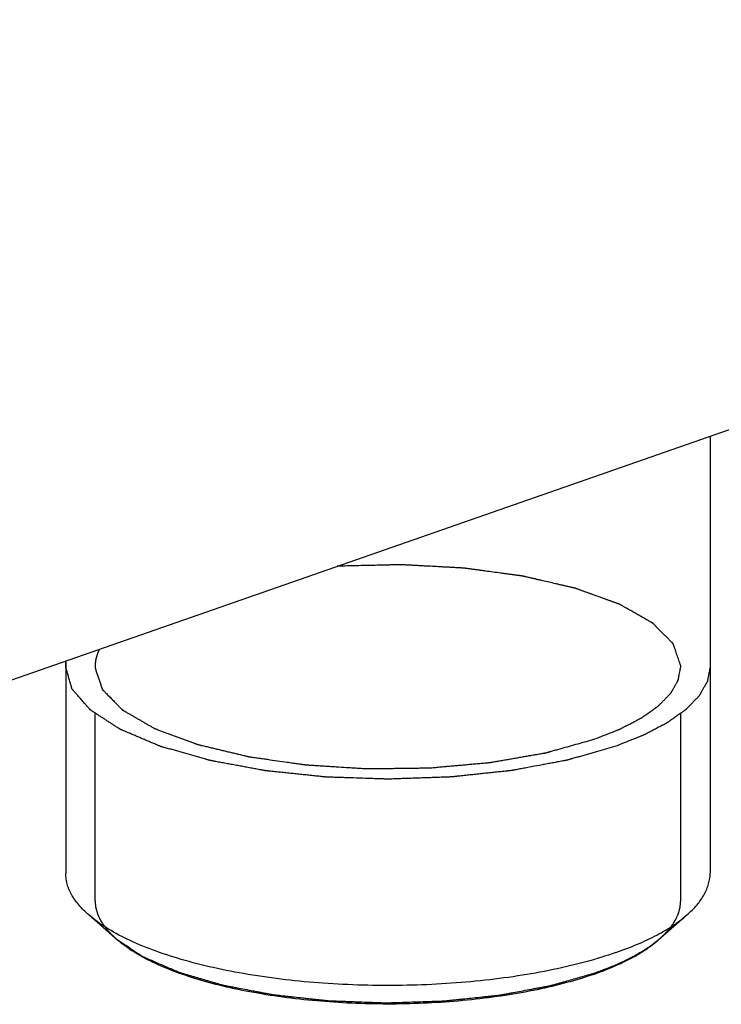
# Model space of a CAD drawing. Header units: millimetres. Extents: x 29 to 330, y 135 to 334.
# Tile 2 of 7: x 87 to 109, y 137 to 168. Entities that reach past the tile are written whole.
import ezdxf

# ---------------------------------------------------------------- set-up
doc = ezdxf.new("R2010")
doc.units = ezdxf.units.MM
doc.header["$LTSCALE"] = 32.67
doc.layers.get('0').update_dxf_attribs({"linetype": 'CONTINUOUS'})
doc.layers.add('ACHSEN', color=7, linetype='CONTINUOUS')

msp = doc.modelspace()

# ---------------------------------------------------------------- linework, layer by layer
at = {"color": 7, "linetype": 'Continuous'}
for p, q in [((88.984, 147.92), (88.985, 147.886)), ((107.615, 147.92), (107.615, 147.954)), ((88.984, 140.483), (88.984, 146.429)), ((107.615, 140.483), (107.615, 146.431)), ((88.984, 140.483), (88.985, 140.449)), ((88.785, 140.03), (89.713, 139.222)), ((107.815, 140.03), (106.886, 139.222))]:
    msp.add_line(p, q, dxfattribs=at)
msp.add_arc((101.224, 148.518), 10.989, 289.2166, 289.5346, dxfattribs=at)
for points, knots in [([(107.615, 147.954), (107.605, 147.983), (107.585, 148.041), (107.555, 148.128), (107.525, 148.215), (107.496, 148.302), (107.471, 148.374), (107.451, 148.432), (107.436, 148.476), (107.424, 148.512), (107.414, 148.541), (107.406, 148.563), (107.399, 148.585), (107.393, 148.603), (107.388, 148.617), (107.385, 148.627), (107.382, 148.634), (107.38, 148.639), (107.379, 148.644), (107.378, 148.647), (107.377, 148.649), (107.377, 148.65), (107.375, 148.651), (107.373, 148.653), (107.37, 148.656), (107.366, 148.66), (107.361, 148.666), (107.354, 148.673), (107.345, 148.681), (107.332, 148.695), (107.314, 148.712), (107.294, 148.733), (107.273, 148.754), (107.245, 148.781), (107.211, 148.816), (107.17, 148.857), (107.115, 148.912), (107.046, 148.981), (106.977, 149.05), (106.922, 149.105), (106.88, 149.147), (106.846, 149.181), (106.818, 149.209), (106.797, 149.23), (106.777, 149.25), (106.76, 149.268), (106.746, 149.281), (106.737, 149.29), (106.73, 149.297), (106.725, 149.302), (106.721, 149.306), (106.718, 149.309), (106.716, 149.311), (106.715, 149.313), (106.713, 149.314), (106.71, 149.315), (106.705, 149.318), (106.698, 149.322), (106.69, 149.326), (106.679, 149.333), (106.665, 149.34), (106.643, 149.353), (106.616, 149.368), (106.583, 149.387), (106.55, 149.406), (106.506, 149.431), (106.451, 149.462), (106.385, 149.499), (106.297, 149.549), (106.188, 149.611), (106.078, 149.673), (105.99, 149.723), (105.924, 149.761), (105.869, 149.792), (105.825, 149.817), (105.792, 149.835), (105.759, 149.854), (105.732, 149.869), (105.71, 149.882), (105.696, 149.89), (105.685, 149.896), (105.677, 149.901), (105.67, 149.904), (105.665, 149.907), (105.662, 149.909), (105.661, 149.91), (105.658, 149.911), (105.654, 149.912), (105.648, 149.914), (105.639, 149.918), (105.628, 149.922), (105.613, 149.927), (105.595, 149.933), (105.566, 149.944), (105.529, 149.957), (105.486, 149.973), (105.442, 149.989), (105.384, 150.01), (105.311, 150.036), (105.224, 150.068), (105.107, 150.11), (104.962, 150.162), (104.816, 150.215), (104.699, 150.257), (104.612, 150.288), (104.525, 150.32), (104.452, 150.346), (104.394, 150.367), (104.357, 150.38), (104.328, 150.391), (104.306, 150.399), (104.288, 150.405), (104.275, 150.41), (104.268, 150.412), (104.263, 150.415), (104.256, 150.416), (104.247, 150.418), (104.232, 150.421), (104.21, 150.427), (104.184, 150.433), (104.149, 150.441), (104.106, 150.451), (104.036, 150.467), (103.948, 150.487), (103.844, 150.511), (103.739, 150.536), (103.599, 150.568), (103.425, 150.608), (103.25, 150.649), (103.11, 150.681), (103.006, 150.705), (102.901, 150.73), (102.814, 150.75), (102.744, 150.766), (102.7, 150.776), (102.665, 150.784), (102.639, 150.79), (102.617, 150.795), (102.602, 150.799), (102.593, 150.801), (102.587, 150.803), (102.579, 150.803), (102.57, 150.805), (102.552, 150.807), (102.528, 150.81), (102.499, 150.814), (102.46, 150.82), (102.411, 150.826), (102.333, 150.837), (102.235, 150.85), (102.118, 150.866), (102, 150.882), (101.844, 150.903), (101.649, 150.929), (101.453, 150.956), (101.297, 150.977), (101.18, 150.993), (101.062, 151.009), (100.965, 151.022), (100.887, 151.032), (100.838, 151.039), (100.799, 151.044), (100.769, 151.048), (100.745, 151.052), (100.728, 151.054), (100.718, 151.055), (100.711, 151.056), (100.703, 151.057), (100.693, 151.057), (100.674, 151.058), (100.649, 151.06), (100.618, 151.061), (100.576, 151.063), (100.524, 151.066), (100.441, 151.071), (100.338, 151.076), (100.214, 151.083), (100.089, 151.09), (99.924, 151.099), (99.717, 151.11), (99.509, 151.121), (99.344, 151.13), (99.219, 151.137), (99.095, 151.143), (98.992, 151.149), (98.909, 151.153), (98.847, 151.157), (98.795, 151.159), (98.759, 151.162), (98.738, 151.163), (98.722, 151.164), (98.706, 151.163), (98.685, 151.163), (98.648, 151.162), (98.595, 151.161), (98.531, 151.159), (98.446, 151.157), (98.339, 151.155), (98.212, 151.152), (98.084, 151.149), (97.914, 151.145), (97.702, 151.14), (97.446, 151.135), (97.106, 151.127), (96.851, 151.121), (96.681, 151.117)], [0, 0, 0, 0, 0.015625, 0.03125, 0.046875, 0.0625, 0.078125, 0.085938, 0.09375, 0.101562, 0.105469, 0.109375, 0.113281, 0.117188, 0.119141, 0.121094, 0.12207, 0.123047, 0.124023, 0.124512, 0.124756, 0.125, 0.125244, 0.125488, 0.125977, 0.126953, 0.12793, 0.128906, 0.130859, 0.132812, 0.136719, 0.140625, 0.144531, 0.148438, 0.15625, 0.164062, 0.171875, 0.1875, 0.203125, 0.210938, 0.21875, 0.226562, 0.230469, 0.234375, 0.238281, 0.242188, 0.244141, 0.246094, 0.24707, 0.248047, 0.249023, 0.249512, 0.249756, 0.25, 0.250244, 0.250488, 0.250977, 0.251953, 0.25293, 0.253906, 0.255859, 0.257812, 0.261719, 0.265625, 0.269531, 0.273438, 0.28125, 0.289062, 0.296875, 0.3125, 0.328125, 0.335938, 0.34375, 0.351562, 0.355469, 0.359375, 0.363281, 0.367188, 0.369141, 0.371094, 0.37207, 0.373047, 0.374023, 0.374512, 0.374756, 0.375, 0.375244, 0.375488, 0.375977, 0.376953, 0.37793, 0.378906, 0.380859, 0.382812, 0.386719, 0.390625, 0.394531, 0.398438, 0.40625, 0.414062, 0.421875, 0.4375, 0.453125, 0.460938, 0.46875, 0.476562, 0.484375, 0.488281, 0.492188, 0.494141, 0.496094, 0.498047, 0.499023, 0.499512, 0.5, 0.500488, 0.500977, 0.501953, 0.503906, 0.505859, 0.507812, 0.511719, 0.515625, 0.523438, 0.53125, 0.539062, 0.546875, 0.5625, 0.578125, 0.585938, 0.59375, 0.601562, 0.609375, 0.613281, 0.617188, 0.619141, 0.621094, 0.623047, 0.624023, 0.624512, 0.625, 0.625488, 0.625977, 0.626953, 0.628906, 0.630859, 0.632812, 0.636719, 0.640625, 0.648438, 0.65625, 0.664062, 0.671875, 0.6875, 0.703125, 0.710938, 0.71875, 0.726562, 0.734375, 0.738281, 0.742188, 0.744141, 0.746094, 0.748047, 0.749023, 0.749512, 0.75, 0.750488, 0.750977, 0.751953, 0.753906, 0.755859, 0.757812, 0.761719, 0.765625, 0.773438, 0.78125, 0.789062, 0.796875, 0.8125, 0.828125, 0.835938, 0.84375, 0.851562, 0.859375, 0.863281, 0.867188, 0.871094, 0.873047, 0.874023, 0.875, 0.875977, 0.876953, 0.878906, 0.882812, 0.886719, 0.890625, 0.898438, 0.90625, 0.914062, 0.921875, 0.9375, 0.953125, 0.96875, 1, 1, 1, 1]), ([(89.126, 148.484), (89.121, 148.473), (89.11, 148.45), (89.097, 148.422), (89.088, 148.403), (89.083, 148.392), (89.079, 148.38), (89.074, 148.366), (89.067, 148.35), (89.061, 148.333), (89.055, 148.319), (89.051, 148.308), (89.047, 148.295), (89.042, 148.279), (89.037, 148.26), (89.031, 148.241), (89.026, 148.225), (89.023, 148.214), (89.021, 148.208), (89.02, 148.203), (89.019, 148.199), (89.018, 148.193), (89.016, 148.183), (89.011, 148.164), (89.007, 148.141), (89.002, 148.121), (89, 148.11), (88.998, 148.093), (88.995, 148.073), (88.993, 148.05), (88.991, 148.036), (88.989, 148.026), (88.989, 148.021), (88.989, 148.014), (88.988, 148.006), (88.987, 147.987), (88.986, 147.958), (88.985, 147.932), (88.984, 147.92)], [0, 0, 0, 0, 0.0625, 0.125, 0.15625, 0.171875, 0.1875, 0.21875, 0.25, 0.28125, 0.3125, 0.328125, 0.34375, 0.375, 0.40625, 0.4375, 0.46875, 0.484375, 0.492188, 0.5, 0.507812, 0.515625, 0.53125, 0.5625, 0.625, 0.65625, 0.671875, 0.6875, 0.75, 0.78125, 0.8125, 0.828125, 0.835938, 0.84375, 0.859375, 0.875, 0.9375, 1, 1, 1, 1]), ([(88.05, 147.92), (88.05, 147.923), (88.05, 147.929), (88.05, 147.936), (88.05, 147.941), (88.05, 147.943), (88.05, 147.946), (88.05, 147.951), (88.05, 147.956), (88.051, 147.963), (88.051, 147.97), (88.051, 147.976), (88.051, 147.981), (88.051, 147.984), (88.052, 147.988), (88.052, 147.993), (88.052, 147.998), (88.052, 148.001), (88.053, 148.005), (88.053, 148.007), (88.053, 148.011), (88.053, 148.015), (88.054, 148.023), (88.055, 148.035), (88.056, 148.049), (88.058, 148.063), (88.059, 148.075), (88.061, 148.084), (88.062, 148.092), (88.063, 148.102), (88.064, 148.11), (88.065, 148.114)], [0, 0, 0, 0, 0.0625, 0.125, 0.140625, 0.15625, 0.171875, 0.1875, 0.21875, 0.25, 0.28125, 0.3125, 0.328125, 0.34375, 0.375, 0.40625, 0.4375, 0.46875, 0.484375, 0.5, 0.515625, 0.53125, 0.5625, 0.625, 0.6875, 0.75, 0.8125, 0.84375, 0.875, 0.9375, 1, 1, 1, 1]), ([(105.548, 145.393), (105.451, 145.366), (105.258, 145.31), (105.016, 145.241), (104.823, 145.186), (104.678, 145.144), (104.533, 145.103), (104.388, 145.061), (104.267, 145.027), (104.183, 145.003), (104.135, 144.989), (104.098, 144.978), (104.062, 144.968), (104.035, 144.96), (104.017, 144.955), (104.009, 144.953), (104.003, 144.951), (103.997, 144.95), (103.984, 144.947), (103.967, 144.944), (103.94, 144.939), (103.905, 144.933), (103.85, 144.922), (103.781, 144.909), (103.699, 144.894), (103.589, 144.873), (103.451, 144.848), (103.286, 144.817), (103.065, 144.776), (102.845, 144.734), (102.652, 144.698), (102.542, 144.678), (102.459, 144.662), (102.39, 144.649), (102.335, 144.639), (102.301, 144.633), (102.273, 144.628), (102.256, 144.624), (102.242, 144.622), (102.231, 144.62), (102.22, 144.619), (102.198, 144.617), (102.164, 144.613), (102.119, 144.608), (102.074, 144.604), (102.015, 144.597), (101.91, 144.586), (101.76, 144.57), (101.581, 144.551), (101.402, 144.532), (101.222, 144.513), (101.043, 144.494), (100.864, 144.475), (100.714, 144.459), (100.595, 144.446), (100.52, 144.438), (100.46, 144.432), (100.415, 144.427), (100.378, 144.423), (100.352, 144.42), (100.337, 144.419), (100.326, 144.417), (100.314, 144.417), (100.298, 144.416), (100.27, 144.415), (100.231, 144.414), (100.183, 144.412), (100.12, 144.41), (100.041, 144.407), (99.914, 144.403), (99.756, 144.397), (99.566, 144.391), (99.376, 144.384), (99.186, 144.378), (98.996, 144.371), (98.806, 144.364), (98.648, 144.359), (98.521, 144.355), (98.442, 144.352), (98.379, 144.35), (98.339, 144.348), (98.312, 144.347), (98.296, 144.347), (98.28, 144.348), (98.261, 144.348), (98.23, 144.349), (98.191, 144.351), (98.129, 144.353), (98.051, 144.355), (97.958, 144.358), (97.833, 144.363), (97.615, 144.37), (97.304, 144.381), (96.993, 144.391), (96.775, 144.399), (96.651, 144.403), (96.558, 144.406), (96.48, 144.409), (96.418, 144.411), (96.379, 144.412), (96.348, 144.413), (96.328, 144.414), (96.313, 144.415), (96.298, 144.416), (96.271, 144.419), (96.234, 144.423), (96.174, 144.429), (96.099, 144.437), (95.98, 144.449), (95.83, 144.465), (95.65, 144.484), (95.471, 144.503), (95.291, 144.522), (95.112, 144.541), (94.932, 144.56), (94.783, 144.575), (94.663, 144.588), (94.588, 144.596), (94.528, 144.602), (94.483, 144.607), (94.446, 144.611), (94.42, 144.614), (94.405, 144.615), (94.393, 144.616), (94.383, 144.618), (94.37, 144.621), (94.345, 144.625), (94.311, 144.632), (94.27, 144.639), (94.214, 144.65), (94.145, 144.662), (94.035, 144.683), (93.897, 144.708), (93.731, 144.739), (93.566, 144.77), (93.4, 144.801), (93.235, 144.831), (93.069, 144.862), (92.931, 144.887), (92.834, 144.905), (92.779, 144.916), (92.738, 144.923), (92.696, 144.931), (92.665, 144.937), (92.645, 144.941), (92.636, 144.942), (92.629, 144.943), (92.623, 144.945), (92.612, 144.948), (92.597, 144.953), (92.572, 144.96), (92.541, 144.968), (92.492, 144.982), (92.43, 145), (92.357, 145.021), (92.258, 145.049), (92.086, 145.098), (91.889, 145.154), (91.692, 145.211), (91.544, 145.253), (91.421, 145.288), (91.323, 145.316), (91.249, 145.337), (91.187, 145.355), (91.138, 145.369), (91.107, 145.377), (91.083, 145.384), (91.067, 145.389), (91.056, 145.392), (91.05, 145.394), (91.046, 145.396), (91.039, 145.399), (91.03, 145.403), (91.017, 145.408), (90.997, 145.416), (90.972, 145.427), (90.943, 145.44), (90.903, 145.456), (90.834, 145.486), (90.734, 145.528), (90.615, 145.578), (90.496, 145.629), (90.377, 145.68), (90.258, 145.73), (90.159, 145.772), (90.08, 145.806), (90.02, 145.831), (89.961, 145.856), (89.911, 145.877), (89.871, 145.894), (89.847, 145.905), (89.827, 145.913), (89.812, 145.919), (89.8, 145.925), (89.791, 145.928), (89.786, 145.931), (89.782, 145.932), (89.779, 145.934), (89.776, 145.936), (89.769, 145.941), (89.76, 145.946), (89.749, 145.954), (89.734, 145.963), (89.716, 145.975), (89.686, 145.995), (89.649, 146.019), (89.605, 146.047), (89.561, 146.076), (89.501, 146.115), (89.428, 146.163), (89.339, 146.22), (89.25, 146.278), (89.162, 146.335), (89.088, 146.383), (89.029, 146.422), (88.985, 146.451), (88.948, 146.475), (88.918, 146.494), (88.896, 146.508), (88.877, 146.52), (88.863, 146.53), (88.853, 146.536), (88.846, 146.541), (88.842, 146.544), (88.838, 146.546), (88.835, 146.549), (88.831, 146.553), (88.825, 146.56), (88.816, 146.57), (88.805, 146.583), (88.787, 146.604), (88.764, 146.63), (88.736, 146.661), (88.709, 146.693), (88.681, 146.724), (88.645, 146.765), (88.599, 146.818), (88.544, 146.88), (88.49, 146.943), (88.444, 146.995), (88.407, 147.036), (88.38, 147.068), (88.352, 147.099), (88.325, 147.13), (88.302, 147.156), (88.286, 147.174), (88.277, 147.185), (88.27, 147.193), (88.263, 147.2), (88.258, 147.206), (88.255, 147.21), (88.253, 147.212), (88.252, 147.214), (88.251, 147.217), (88.25, 147.22), (88.248, 147.226), (88.246, 147.233), (88.243, 147.244), (88.239, 147.258), (88.235, 147.274), (88.228, 147.296), (88.22, 147.324), (88.211, 147.357), (88.198, 147.401), (88.182, 147.456), (88.163, 147.522), (88.144, 147.589), (88.119, 147.677), (88.088, 147.787), (88.062, 147.876), (88.05, 147.92)], [0, 0, 0, 0, 0.015625, 0.03125, 0.039062, 0.046875, 0.054688, 0.0625, 0.070312, 0.074219, 0.076172, 0.078125, 0.080078, 0.082031, 0.08252, 0.083008, 0.083252, 0.083496, 0.083984, 0.084961, 0.085938, 0.087891, 0.089844, 0.09375, 0.097656, 0.101562, 0.109375, 0.117188, 0.125, 0.140625, 0.148438, 0.152344, 0.15625, 0.160156, 0.162109, 0.164062, 0.165039, 0.166016, 0.166504, 0.166992, 0.16748, 0.167969, 0.169922, 0.171875, 0.173828, 0.175781, 0.179688, 0.1875, 0.195312, 0.203125, 0.210938, 0.21875, 0.226562, 0.234375, 0.238281, 0.242188, 0.244141, 0.246094, 0.248047, 0.249023, 0.249512, 0.25, 0.250488, 0.250977, 0.251953, 0.253906, 0.255859, 0.257812, 0.261719, 0.265625, 0.273438, 0.28125, 0.289062, 0.296875, 0.304688, 0.3125, 0.320312, 0.324219, 0.328125, 0.330078, 0.332031, 0.333008, 0.333496, 0.333984, 0.334961, 0.335938, 0.337891, 0.339844, 0.34375, 0.347656, 0.351562, 0.359375, 0.375, 0.390625, 0.398438, 0.402344, 0.40625, 0.410156, 0.412109, 0.414062, 0.415039, 0.416016, 0.416504, 0.416992, 0.417969, 0.419922, 0.421875, 0.425781, 0.429688, 0.4375, 0.445312, 0.453125, 0.460938, 0.46875, 0.476562, 0.484375, 0.488281, 0.492188, 0.494141, 0.496094, 0.498047, 0.499023, 0.499512, 0.5, 0.500488, 0.500977, 0.501953, 0.503906, 0.505859, 0.507812, 0.511719, 0.515625, 0.523438, 0.53125, 0.539062, 0.546875, 0.554688, 0.5625, 0.570312, 0.574219, 0.576172, 0.578125, 0.580078, 0.582031, 0.58252, 0.583008, 0.583252, 0.583496, 0.583984, 0.584961, 0.585938, 0.587891, 0.589844, 0.59375, 0.597656, 0.601562, 0.609375, 0.625, 0.632812, 0.640625, 0.648438, 0.652344, 0.65625, 0.660156, 0.662109, 0.664062, 0.665039, 0.666016, 0.666504, 0.666748, 0.666992, 0.66748, 0.667969, 0.668945, 0.669922, 0.671875, 0.673828, 0.675781, 0.679688, 0.6875, 0.695312, 0.703125, 0.710938, 0.71875, 0.726562, 0.730469, 0.734375, 0.738281, 0.742188, 0.744141, 0.746094, 0.74707, 0.748047, 0.749023, 0.749512, 0.749756, 0.75, 0.750244, 0.750488, 0.750977, 0.751953, 0.75293, 0.753906, 0.755859, 0.757812, 0.761719, 0.765625, 0.769531, 0.773438, 0.78125, 0.789062, 0.796875, 0.804688, 0.8125, 0.816406, 0.820312, 0.824219, 0.826172, 0.828125, 0.830078, 0.831055, 0.832031, 0.83252, 0.833008, 0.833252, 0.833496, 0.833984, 0.834961, 0.835938, 0.837891, 0.839844, 0.84375, 0.847656, 0.851562, 0.855469, 0.859375, 0.867188, 0.875, 0.882812, 0.890625, 0.894531, 0.898438, 0.902344, 0.90625, 0.910156, 0.912109, 0.913086, 0.914062, 0.915039, 0.916016, 0.91626, 0.916504, 0.916748, 0.916992, 0.91748, 0.917969, 0.918945, 0.919922, 0.921875, 0.923828, 0.925781, 0.929688, 0.933594, 0.9375, 0.945312, 0.953125, 0.960938, 0.96875, 0.984375, 1, 1, 1, 1]), ([(88.985, 147.886), (88.998, 147.846), (89.024, 147.768), (89.064, 147.65), (89.104, 147.532), (89.137, 147.434), (89.16, 147.365), (89.173, 147.326), (89.183, 147.297), (89.191, 147.272), (89.198, 147.252), (89.203, 147.238), (89.207, 147.225), (89.211, 147.216), (89.213, 147.21), (89.214, 147.205), (89.215, 147.203), (89.215, 147.2), (89.219, 147.197), (89.223, 147.193), (89.229, 147.187), (89.238, 147.178), (89.25, 147.166), (89.268, 147.147), (89.291, 147.124), (89.318, 147.096), (89.355, 147.058), (89.401, 147.012), (89.456, 146.955), (89.511, 146.899), (89.566, 146.843), (89.622, 146.787), (89.667, 146.74), (89.704, 146.703), (89.732, 146.675), (89.759, 146.647), (89.787, 146.619), (89.81, 146.595), (89.826, 146.579), (89.835, 146.57), (89.842, 146.563), (89.848, 146.557), (89.852, 146.552), (89.856, 146.547), (89.866, 146.542), (89.881, 146.534), (89.899, 146.523), (89.921, 146.51), (89.943, 146.498), (89.972, 146.481), (90.023, 146.451), (90.097, 146.409), (90.185, 146.358), (90.272, 146.307), (90.36, 146.257), (90.448, 146.206), (90.536, 146.155), (90.624, 146.104), (90.697, 146.062), (90.756, 146.028), (90.8, 146.003), (90.833, 145.984), (90.855, 145.971), (90.864, 145.966), (90.871, 145.961), (90.876, 145.959), (90.879, 145.957), (90.884, 145.955), (90.893, 145.952), (90.905, 145.947), (90.924, 145.94), (90.949, 145.931), (90.978, 145.92), (91.017, 145.906), (91.065, 145.888), (91.124, 145.866), (91.182, 145.845), (91.26, 145.816), (91.357, 145.78), (91.474, 145.737), (91.59, 145.694), (91.707, 145.65), (91.824, 145.607), (91.921, 145.571), (91.999, 145.543), (92.057, 145.521), (92.106, 145.503), (92.145, 145.489), (92.174, 145.478), (92.198, 145.469), (92.215, 145.462), (92.225, 145.459), (92.232, 145.456), (92.24, 145.454), (92.252, 145.451), (92.272, 145.446), (92.301, 145.439), (92.336, 145.431), (92.383, 145.419), (92.441, 145.405), (92.511, 145.389), (92.605, 145.366), (92.722, 145.338), (92.862, 145.305), (93.002, 145.271), (93.142, 145.237), (93.283, 145.204), (93.423, 145.17), (93.54, 145.142), (93.633, 145.12), (93.692, 145.106), (93.738, 145.095), (93.773, 145.086), (93.809, 145.078), (93.838, 145.071), (93.858, 145.066), (93.87, 145.063), (93.883, 145.061), (93.899, 145.059), (93.926, 145.055), (93.958, 145.051), (94.011, 145.043), (94.077, 145.034), (94.181, 145.019), (94.313, 145), (94.523, 144.97), (94.785, 144.932), (95.047, 144.895), (95.257, 144.865), (95.415, 144.842), (95.533, 144.826), (95.611, 144.814), (95.644, 144.81), (95.67, 144.806), (95.687, 144.804), (95.7, 144.801), (95.714, 144.801), (95.738, 144.799), (95.773, 144.797), (95.829, 144.794), (95.899, 144.789), (95.982, 144.784), (96.094, 144.777), (96.234, 144.768), (96.401, 144.758), (96.569, 144.748), (96.792, 144.734), (97.015, 144.72), (97.211, 144.708), (97.322, 144.701), (97.406, 144.696), (97.49, 144.69), (97.56, 144.686), (97.616, 144.683), (97.65, 144.68), (97.679, 144.681), (97.707, 144.681), (97.743, 144.682), (97.785, 144.682), (97.842, 144.683), (97.941, 144.684), (98.083, 144.686), (98.253, 144.688), (98.423, 144.69), (98.593, 144.693), (98.763, 144.695), (98.933, 144.697), (99.103, 144.699), (99.245, 144.701), (99.358, 144.702), (99.429, 144.703), (99.485, 144.704), (99.528, 144.704), (99.563, 144.705), (99.592, 144.705), (99.613, 144.706), (99.634, 144.706), (99.661, 144.709), (99.71, 144.713), (99.778, 144.719), (99.861, 144.726), (99.971, 144.736), (100.108, 144.748), (100.273, 144.763), (100.438, 144.778), (100.603, 144.792), (100.767, 144.807), (100.932, 144.822), (101.097, 144.836), (101.235, 144.848), (101.344, 144.858), (101.413, 144.864), (101.468, 144.869), (101.503, 144.872), (101.53, 144.875), (101.547, 144.876), (101.56, 144.878), (101.573, 144.881), (101.595, 144.885), (101.626, 144.89), (101.677, 144.899), (101.741, 144.91), (101.817, 144.923), (101.918, 144.941), (102.045, 144.963), (102.197, 144.989), (102.35, 145.016), (102.502, 145.042), (102.654, 145.069), (102.806, 145.095), (102.933, 145.117), (103.035, 145.135), (103.111, 145.148), (103.174, 145.159), (103.225, 145.168), (103.257, 145.173), (103.282, 145.178), (103.298, 145.181), (103.311, 145.183), (103.32, 145.184), (103.329, 145.187), (103.34, 145.19), (103.354, 145.194), (103.376, 145.2), (103.404, 145.208), (103.438, 145.218), (103.483, 145.23), (103.562, 145.252), (103.674, 145.284), (103.854, 145.334), (104.078, 145.397), (104.348, 145.473), (104.617, 145.548), (104.797, 145.598), (104.887, 145.624)], [0, 0, 0, 0, 0.015625, 0.03125, 0.046875, 0.0625, 0.070312, 0.074219, 0.078125, 0.082031, 0.083984, 0.085938, 0.087891, 0.088867, 0.089844, 0.090332, 0.090576, 0.09082, 0.091309, 0.091797, 0.092773, 0.09375, 0.095703, 0.097656, 0.101562, 0.105469, 0.109375, 0.117188, 0.125, 0.132812, 0.140625, 0.148438, 0.15625, 0.160156, 0.164062, 0.167969, 0.171875, 0.175781, 0.177734, 0.178711, 0.179688, 0.180664, 0.181152, 0.181641, 0.182617, 0.183594, 0.185547, 0.1875, 0.189453, 0.191406, 0.195312, 0.203125, 0.210938, 0.21875, 0.226562, 0.234375, 0.242188, 0.25, 0.257812, 0.261719, 0.265625, 0.269531, 0.270508, 0.271484, 0.271973, 0.272461, 0.272705, 0.272949, 0.273438, 0.274414, 0.275391, 0.277344, 0.279297, 0.28125, 0.285156, 0.289062, 0.292969, 0.296875, 0.304688, 0.3125, 0.320312, 0.328125, 0.335938, 0.34375, 0.347656, 0.351562, 0.355469, 0.357422, 0.359375, 0.361328, 0.362305, 0.362793, 0.363281, 0.36377, 0.364258, 0.365234, 0.367188, 0.369141, 0.371094, 0.375, 0.378906, 0.382812, 0.390625, 0.398438, 0.40625, 0.414062, 0.421875, 0.429688, 0.4375, 0.441406, 0.445312, 0.447266, 0.449219, 0.451172, 0.453125, 0.454102, 0.45459, 0.455078, 0.456055, 0.457031, 0.458984, 0.460938, 0.464844, 0.46875, 0.476562, 0.484375, 0.5, 0.515625, 0.523438, 0.53125, 0.539062, 0.541016, 0.542969, 0.543945, 0.544922, 0.54541, 0.545898, 0.546875, 0.548828, 0.550781, 0.554688, 0.558594, 0.5625, 0.570312, 0.578125, 0.585938, 0.59375, 0.609375, 0.617188, 0.621094, 0.625, 0.628906, 0.632812, 0.634766, 0.636719, 0.637695, 0.638672, 0.640625, 0.642578, 0.644531, 0.648438, 0.65625, 0.664062, 0.671875, 0.679688, 0.6875, 0.695312, 0.703125, 0.710938, 0.714844, 0.71875, 0.720703, 0.722656, 0.724609, 0.725586, 0.726562, 0.727539, 0.728516, 0.730469, 0.734375, 0.738281, 0.742188, 0.75, 0.757812, 0.765625, 0.773438, 0.78125, 0.789062, 0.796875, 0.804688, 0.808594, 0.8125, 0.814453, 0.816406, 0.817383, 0.818359, 0.818848, 0.819336, 0.820312, 0.822266, 0.824219, 0.828125, 0.832031, 0.835938, 0.84375, 0.851562, 0.859375, 0.867188, 0.875, 0.882812, 0.890625, 0.894531, 0.898438, 0.902344, 0.904297, 0.90625, 0.907227, 0.908203, 0.908691, 0.90918, 0.909668, 0.910156, 0.911133, 0.912109, 0.914062, 0.916016, 0.917969, 0.921875, 0.929688, 0.9375, 0.953125, 0.96875, 0.984375, 1, 1, 1, 1]), ([(104.887, 145.624), (104.986, 145.663), (105.135, 145.722), (105.308, 145.791), (105.408, 145.83), (105.482, 145.86), (105.544, 145.884), (105.593, 145.904), (105.624, 145.916), (105.649, 145.926), (105.665, 145.932), (105.676, 145.937), (105.682, 145.939), (105.687, 145.942), (105.694, 145.945), (105.71, 145.954), (105.734, 145.966), (105.766, 145.983), (105.798, 146), (105.841, 146.022), (105.916, 146.061), (106.024, 146.117), (106.131, 146.173), (106.206, 146.212), (106.249, 146.235), (106.281, 146.251), (106.308, 146.265), (106.33, 146.277), (106.343, 146.284), (106.354, 146.289), (106.36, 146.293), (106.366, 146.295), (106.37, 146.298), (106.378, 146.303), (106.388, 146.311), (106.405, 146.323), (106.425, 146.337), (106.459, 146.361), (106.5, 146.39), (106.55, 146.425), (106.6, 146.46), (106.65, 146.496), (106.7, 146.531), (106.75, 146.566), (106.792, 146.595), (106.825, 146.619), (106.846, 146.634), (106.862, 146.645), (106.875, 146.654), (106.885, 146.662), (106.893, 146.667), (106.897, 146.67), (106.9, 146.672), (106.902, 146.674), (106.905, 146.677), (106.911, 146.683), (106.919, 146.691), (106.928, 146.7), (106.94, 146.713), (106.956, 146.729), (106.981, 146.755), (107.012, 146.786), (107.049, 146.825), (107.086, 146.863), (107.124, 146.901), (107.161, 146.939), (107.198, 146.977), (107.229, 147.009), (107.254, 147.035), (107.27, 147.051), (107.282, 147.063), (107.29, 147.071), (107.296, 147.077), (107.298, 147.08), (107.3, 147.083), (107.302, 147.087), (107.306, 147.094), (107.311, 147.102), (107.318, 147.115), (107.327, 147.131), (107.338, 147.15), (107.353, 147.176), (107.379, 147.221), (107.416, 147.285), (107.452, 147.349), (107.478, 147.394), (107.493, 147.42), (107.504, 147.439), (107.513, 147.455), (107.52, 147.468), (107.525, 147.476), (107.529, 147.482), (107.531, 147.486), (107.533, 147.489), (107.534, 147.493), (107.535, 147.499), (107.537, 147.507), (107.539, 147.52), (107.542, 147.537), (107.547, 147.564), (107.554, 147.598), (107.562, 147.638), (107.572, 147.692), (107.585, 147.759), (107.6, 147.839), (107.61, 147.893), (107.615, 147.92)], [0, 0, 0, 0, 0.0625, 0.09375, 0.109375, 0.125, 0.140625, 0.148438, 0.15625, 0.160156, 0.164062, 0.166016, 0.166992, 0.167969, 0.169922, 0.171875, 0.179688, 0.1875, 0.195312, 0.203125, 0.21875, 0.25, 0.28125, 0.296875, 0.304688, 0.3125, 0.320312, 0.324219, 0.328125, 0.330078, 0.332031, 0.333008, 0.333984, 0.335938, 0.339844, 0.34375, 0.351562, 0.359375, 0.375, 0.390625, 0.40625, 0.421875, 0.4375, 0.453125, 0.46875, 0.476562, 0.484375, 0.488281, 0.492188, 0.496094, 0.498047, 0.499023, 0.5, 0.500977, 0.501953, 0.503906, 0.507812, 0.511719, 0.515625, 0.523438, 0.53125, 0.546875, 0.5625, 0.578125, 0.59375, 0.609375, 0.625, 0.640625, 0.648438, 0.65625, 0.660156, 0.664062, 0.666016, 0.666992, 0.667969, 0.669922, 0.671875, 0.675781, 0.679688, 0.6875, 0.695312, 0.703125, 0.71875, 0.75, 0.78125, 0.796875, 0.804688, 0.8125, 0.820312, 0.824219, 0.828125, 0.830078, 0.832031, 0.833008, 0.833984, 0.835938, 0.839844, 0.84375, 0.851562, 0.859375, 0.875, 0.890625, 0.90625, 0.9375, 0.96875, 1, 1, 1, 1]), ([(108.55, 147.92), (108.544, 147.891), (108.534, 147.833), (108.52, 147.761), (108.51, 147.704), (108.502, 147.661), (108.494, 147.618), (108.486, 147.575), (108.479, 147.539), (108.474, 147.51), (108.47, 147.492), (108.468, 147.477), (108.466, 147.468), (108.465, 147.462), (108.464, 147.459), (108.462, 147.455), (108.459, 147.45), (108.455, 147.443), (108.45, 147.434), (108.442, 147.42), (108.431, 147.401), (108.419, 147.38), (108.402, 147.351), (108.374, 147.3), (108.332, 147.227), (108.291, 147.155), (108.262, 147.104), (108.246, 147.075), (108.233, 147.053), (108.223, 147.035), (108.215, 147.02), (108.21, 147.011), (108.206, 147.004), (108.203, 146.999), (108.201, 146.996), (108.198, 146.992), (108.192, 146.986), (108.184, 146.978), (108.171, 146.964), (108.154, 146.947), (108.128, 146.92), (108.094, 146.886), (108.055, 146.845), (108.015, 146.804), (107.975, 146.763), (107.935, 146.722), (107.896, 146.681), (107.862, 146.647), (107.836, 146.62), (107.819, 146.603), (107.806, 146.589), (107.796, 146.579), (107.788, 146.57), (107.782, 146.564), (107.779, 146.561), (107.777, 146.558), (107.773, 146.556), (107.768, 146.552), (107.76, 146.547), (107.748, 146.538), (107.734, 146.528), (107.715, 146.515), (107.692, 146.498), (107.654, 146.472), (107.608, 146.439), (107.551, 146.399), (107.495, 146.359), (107.439, 146.319), (107.383, 146.279), (107.326, 146.239), (107.28, 146.206), (107.242, 146.18), (107.219, 146.163), (107.2, 146.15), (107.188, 146.142), (107.18, 146.136), (107.175, 146.132), (107.169, 146.13), (107.162, 146.126), (107.145, 146.117), (107.119, 146.103), (107.085, 146.085), (107.05, 146.067), (107.004, 146.043), (106.924, 146.001), (106.809, 145.941), (106.695, 145.881), (106.614, 145.84), (106.569, 145.816), (106.534, 145.798), (106.506, 145.783), (106.483, 145.771), (106.468, 145.763), (106.457, 145.757), (106.45, 145.753), (106.444, 145.75), (106.437, 145.747), (106.425, 145.743), (106.408, 145.736), (106.38, 145.725), (106.345, 145.711), (106.289, 145.688), (106.219, 145.661), (106.135, 145.627), (106.023, 145.583), (105.883, 145.527), (105.715, 145.46), (105.603, 145.416), (105.548, 145.393)], [0, 0, 0, 0, 0.03125, 0.0625, 0.078125, 0.09375, 0.109375, 0.125, 0.140625, 0.148438, 0.15625, 0.160156, 0.164062, 0.166016, 0.166992, 0.167969, 0.169922, 0.171875, 0.175781, 0.179688, 0.1875, 0.195312, 0.203125, 0.21875, 0.25, 0.28125, 0.296875, 0.304688, 0.3125, 0.320312, 0.324219, 0.328125, 0.330078, 0.332031, 0.333008, 0.333984, 0.335938, 0.339844, 0.34375, 0.351562, 0.359375, 0.375, 0.390625, 0.40625, 0.421875, 0.4375, 0.453125, 0.46875, 0.476562, 0.484375, 0.488281, 0.492188, 0.496094, 0.498047, 0.499023, 0.5, 0.500977, 0.501953, 0.503906, 0.507812, 0.511719, 0.515625, 0.523438, 0.53125, 0.546875, 0.5625, 0.578125, 0.59375, 0.609375, 0.625, 0.640625, 0.648438, 0.65625, 0.660156, 0.664062, 0.666016, 0.666992, 0.667969, 0.669922, 0.671875, 0.679688, 0.6875, 0.695312, 0.703125, 0.71875, 0.75, 0.78125, 0.796875, 0.804688, 0.8125, 0.820312, 0.824219, 0.828125, 0.830078, 0.832031, 0.833008, 0.833984, 0.835938, 0.839844, 0.84375, 0.851562, 0.859375, 0.875, 0.890625, 0.90625, 0.9375, 0.96875, 1, 1, 1, 1]), ([(88.785, 140.03), (88.671, 140.129), (88.467, 140.331), (88.229, 140.664), (88.083, 141.008), (88.05, 141.244), (88.05, 141.359)], [0, 0, 0, 0, 0.289883, 0.547587, 0.780608, 1, 1, 1, 1]), ([(107.814, 140.03), (107.928, 140.129), (108.132, 140.331), (108.37, 140.664), (108.516, 141.008), (108.55, 141.244), (108.55, 141.359)], [0, 0, 0, 0, 0.289889, 0.547591, 0.78061, 1, 1, 1, 1]), ([(88.985, 140.449), (88.987, 140.425), (88.992, 140.389), (88.997, 140.341), (89.001, 140.31), (89.003, 140.286), (89.005, 140.271), (89.006, 140.261), (89.007, 140.255), (89.009, 140.248), (89.011, 140.24), (89.015, 140.228), (89.02, 140.212), (89.027, 140.187), (89.036, 140.155), (89.046, 140.123), (89.053, 140.098), (89.058, 140.082), (89.061, 140.069), (89.064, 140.061), (89.065, 140.055), (89.068, 140.049), (89.074, 140.038), (89.081, 140.022), (89.093, 139.997), (89.108, 139.965), (89.123, 139.934), (89.135, 139.909), (89.144, 139.89), (89.151, 139.874), (89.156, 139.863), (89.159, 139.857), (89.161, 139.852), (89.165, 139.848), (89.168, 139.842), (89.175, 139.832), (89.185, 139.817), (89.196, 139.799), (89.212, 139.776), (89.231, 139.746), (89.25, 139.717), (89.266, 139.694), (89.275, 139.679), (89.282, 139.669), (89.286, 139.663), (89.292, 139.657), (89.298, 139.649), (89.308, 139.637), (89.321, 139.621), (89.342, 139.597), (89.368, 139.566), (89.393, 139.536), (89.414, 139.511), (89.427, 139.496), (89.437, 139.484), (89.444, 139.476), (89.449, 139.47), (89.455, 139.464), (89.466, 139.454), (89.482, 139.438), (89.507, 139.414), (89.539, 139.384), (89.589, 139.336), (89.627, 139.299), (89.652, 139.275)], [0, 0, 0, 0, 0.0625, 0.09375, 0.125, 0.140625, 0.15625, 0.164062, 0.167969, 0.171875, 0.179688, 0.1875, 0.203125, 0.21875, 0.25, 0.28125, 0.296875, 0.3125, 0.320312, 0.328125, 0.332031, 0.335938, 0.34375, 0.359375, 0.375, 0.40625, 0.4375, 0.453125, 0.46875, 0.484375, 0.492188, 0.496094, 0.5, 0.503906, 0.507812, 0.515625, 0.53125, 0.546875, 0.5625, 0.59375, 0.625, 0.640625, 0.65625, 0.664062, 0.667969, 0.671875, 0.679688, 0.6875, 0.703125, 0.71875, 0.75, 0.78125, 0.796875, 0.8125, 0.820312, 0.828125, 0.832031, 0.835938, 0.84375, 0.859375, 0.875, 0.90625, 0.9375, 1, 1, 1, 1]), ([(106.947, 139.275), (106.972, 139.299), (107.01, 139.335), (107.06, 139.383), (107.091, 139.413), (107.116, 139.437), (107.132, 139.452), (107.143, 139.462), (107.149, 139.468), (107.154, 139.475), (107.16, 139.482), (107.176, 139.5), (107.199, 139.528), (107.23, 139.565), (107.261, 139.601), (107.285, 139.629), (107.3, 139.647), (107.307, 139.655), (107.312, 139.661), (107.316, 139.667), (107.323, 139.678), (107.333, 139.694), (107.35, 139.718), (107.37, 139.75), (107.39, 139.781), (107.406, 139.805), (107.419, 139.824), (107.429, 139.84), (107.436, 139.851), (107.44, 139.857), (107.443, 139.861), (107.445, 139.866), (107.448, 139.872), (107.453, 139.883), (107.461, 139.899), (107.469, 139.918), (107.481, 139.943), (107.496, 139.975), (107.511, 140.006), (107.522, 140.031), (107.53, 140.047), (107.535, 140.058), (107.538, 140.064), (107.539, 140.071), (107.541, 140.079), (107.545, 140.091), (107.55, 140.107), (107.557, 140.133), (107.566, 140.164), (107.575, 140.196), (107.582, 140.221), (107.586, 140.237), (107.59, 140.25), (107.592, 140.258), (107.594, 140.264), (107.595, 140.271), (107.596, 140.283), (107.598, 140.3), (107.6, 140.327), (107.603, 140.361), (107.609, 140.415), (107.613, 140.456), (107.615, 140.483)], [0, 0, 0, 0, 0.0625, 0.09375, 0.125, 0.140625, 0.15625, 0.164062, 0.167969, 0.171875, 0.179688, 0.1875, 0.21875, 0.25, 0.28125, 0.3125, 0.320312, 0.328125, 0.332031, 0.335938, 0.34375, 0.359375, 0.375, 0.40625, 0.4375, 0.453125, 0.46875, 0.484375, 0.492188, 0.496094, 0.5, 0.503906, 0.507812, 0.515625, 0.53125, 0.546875, 0.5625, 0.59375, 0.625, 0.640625, 0.65625, 0.664062, 0.667969, 0.671875, 0.679688, 0.6875, 0.703125, 0.71875, 0.75, 0.78125, 0.796875, 0.8125, 0.820312, 0.828125, 0.832031, 0.835938, 0.84375, 0.859375, 0.875, 0.90625, 0.9375, 1, 1, 1, 1]), ([(105.548, 138.832), (105.235, 138.724), (104.577, 138.523), (103.536, 138.277), (102.416, 138.077), (100.819, 137.873), (98.75, 137.754), (96.276, 137.82), (94.269, 138.05), (92.768, 138.34), (91.752, 138.598), (90.835, 138.897), (90.029, 139.233), (89.347, 139.6), (88.954, 139.883), (88.785, 140.03)], [0, 0, 0, 0, 0.057366, 0.119446, 0.185495, 0.254707, 0.398953, 0.54461, 0.683945, 0.748978, 0.809822, 0.865788, 0.91633, 0.961093, 1, 1, 1, 1]), ([(105.548, 138.832), (105.782, 138.914), (106.225, 139.084), (106.84, 139.372), (107.368, 139.68), (107.678, 139.911), (107.814, 140.03)], [0, 0, 0, 0, 0.288703, 0.552148, 0.789202, 1, 1, 1, 1]), ([(89.652, 139.275), (89.696, 139.246), (89.783, 139.187), (89.914, 139.099), (90.023, 139.026), (90.11, 138.968), (90.176, 138.924), (90.241, 138.88), (90.307, 138.836), (90.361, 138.799), (90.405, 138.77), (90.432, 138.752), (90.454, 138.737), (90.468, 138.728), (90.477, 138.721), (90.483, 138.718), (90.487, 138.715), (90.491, 138.712), (90.499, 138.709), (90.512, 138.703), (90.531, 138.695), (90.553, 138.685), (90.576, 138.675), (90.606, 138.662), (90.644, 138.646), (90.704, 138.62), (90.779, 138.587), (90.87, 138.548), (90.99, 138.495), (91.141, 138.43), (91.292, 138.364), (91.413, 138.312), (91.488, 138.279), (91.541, 138.256), (91.571, 138.243), (91.593, 138.233), (91.612, 138.225), (91.627, 138.218), (91.639, 138.214), (91.648, 138.209), (91.657, 138.207), (91.666, 138.204), (91.678, 138.201), (91.705, 138.193), (91.746, 138.181), (91.8, 138.165), (91.855, 138.149), (91.927, 138.128), (92.018, 138.101), (92.127, 138.07), (92.236, 138.038), (92.344, 138.006), (92.453, 137.974), (92.562, 137.942), (92.671, 137.911), (92.762, 137.884), (92.834, 137.863), (92.889, 137.847), (92.943, 137.831), (92.984, 137.819), (93.011, 137.811), (93.023, 137.808), (93.032, 137.805), (93.04, 137.803), (93.054, 137.8), (93.07, 137.797), (93.091, 137.793), (93.117, 137.788), (93.149, 137.782), (93.191, 137.774), (93.265, 137.76), (93.371, 137.74), (93.54, 137.707), (93.751, 137.667), (93.963, 137.627), (94.132, 137.595), (94.259, 137.57), (94.365, 137.55), (94.449, 137.534), (94.513, 137.522), (94.565, 137.512), (94.608, 137.504), (94.639, 137.498), (94.666, 137.493), (94.688, 137.491), (94.711, 137.488), (94.739, 137.485), (94.807, 137.478), (94.909, 137.466), (95.044, 137.452), (95.18, 137.437), (95.361, 137.417), (95.541, 137.398), (95.722, 137.378), (95.858, 137.363), (95.993, 137.348), (96.106, 137.336), (96.197, 137.326), (96.253, 137.32), (96.298, 137.315), (96.332, 137.311), (96.36, 137.308), (96.38, 137.306), (96.391, 137.305), (96.4, 137.304), (96.409, 137.304), (96.421, 137.303), (96.442, 137.302), (96.472, 137.301), (96.508, 137.3), (96.556, 137.298), (96.616, 137.296), (96.711, 137.292), (96.831, 137.288), (96.975, 137.283), (97.119, 137.277), (97.31, 137.27), (97.502, 137.263), (97.694, 137.256), (97.837, 137.251), (97.981, 137.245), (98.089, 137.241), (98.161, 137.239), (98.191, 137.238), (98.215, 137.237), (98.239, 137.236), (98.269, 137.237), (98.305, 137.238), (98.353, 137.239), (98.413, 137.241), (98.485, 137.244), (98.581, 137.247), (98.749, 137.252), (98.988, 137.26), (99.276, 137.269), (99.516, 137.277), (99.708, 137.284), (99.828, 137.287), (99.924, 137.291), (99.984, 137.292), (100.026, 137.294), (100.05, 137.295), (100.068, 137.295), (100.086, 137.296), (100.108, 137.299), (100.148, 137.302), (100.205, 137.308), (100.273, 137.316), (100.341, 137.323), (100.432, 137.332), (100.545, 137.344), (100.727, 137.363), (100.953, 137.386), (101.18, 137.41), (101.362, 137.429), (101.475, 137.441), (101.566, 137.45), (101.634, 137.457), (101.702, 137.464), (101.759, 137.47), (101.798, 137.475), (101.821, 137.476), (101.837, 137.479), (101.853, 137.482), (101.874, 137.486), (101.912, 137.493), (101.965, 137.503), (102.05, 137.519), (102.156, 137.538), (102.327, 137.57), (102.54, 137.609), (102.753, 137.649), (102.923, 137.68), (103.051, 137.704), (103.157, 137.723), (103.242, 137.739), (103.306, 137.751), (103.359, 137.761), (103.402, 137.769), (103.434, 137.775), (103.461, 137.779), (103.479, 137.785), (103.497, 137.79), (103.521, 137.797), (103.558, 137.807), (103.604, 137.821), (103.679, 137.842), (103.772, 137.868), (103.883, 137.9), (104.032, 137.943), (104.218, 137.996), (104.441, 138.059), (104.664, 138.123), (104.812, 138.166), (104.887, 138.187)], [0, 0, 0, 0, 0.015625, 0.03125, 0.046875, 0.054688, 0.0625, 0.070312, 0.078125, 0.085938, 0.089844, 0.09375, 0.095703, 0.097656, 0.098633, 0.099121, 0.099609, 0.100098, 0.100586, 0.101562, 0.103516, 0.105469, 0.107422, 0.109375, 0.113281, 0.117188, 0.125, 0.132812, 0.140625, 0.15625, 0.171875, 0.179688, 0.1875, 0.191406, 0.193359, 0.195312, 0.197266, 0.198242, 0.199219, 0.200195, 0.200684, 0.201172, 0.202148, 0.203125, 0.207031, 0.210938, 0.214844, 0.21875, 0.226562, 0.234375, 0.242188, 0.25, 0.257812, 0.265625, 0.273438, 0.28125, 0.285156, 0.289062, 0.292969, 0.296875, 0.297852, 0.298828, 0.299316, 0.299805, 0.300781, 0.301758, 0.302734, 0.304688, 0.306641, 0.308594, 0.3125, 0.320312, 0.328125, 0.34375, 0.359375, 0.367188, 0.375, 0.382812, 0.386719, 0.390625, 0.394531, 0.396484, 0.398438, 0.400391, 0.401367, 0.402344, 0.404297, 0.40625, 0.414062, 0.421875, 0.429688, 0.4375, 0.453125, 0.460938, 0.46875, 0.476562, 0.484375, 0.488281, 0.492188, 0.494141, 0.496094, 0.498047, 0.499023, 0.499512, 0.5, 0.500488, 0.500977, 0.501953, 0.503906, 0.505859, 0.507812, 0.511719, 0.515625, 0.523438, 0.53125, 0.539062, 0.546875, 0.5625, 0.570312, 0.578125, 0.585938, 0.59375, 0.595703, 0.597656, 0.598633, 0.599609, 0.601562, 0.603516, 0.605469, 0.609375, 0.613281, 0.617188, 0.625, 0.640625, 0.65625, 0.671875, 0.679688, 0.6875, 0.691406, 0.695312, 0.697266, 0.698242, 0.699219, 0.700195, 0.701172, 0.703125, 0.707031, 0.710938, 0.714844, 0.71875, 0.726562, 0.734375, 0.75, 0.765625, 0.773438, 0.78125, 0.785156, 0.789062, 0.792969, 0.796875, 0.798828, 0.799805, 0.800781, 0.801758, 0.802734, 0.804688, 0.808594, 0.8125, 0.820312, 0.828125, 0.84375, 0.859375, 0.867188, 0.875, 0.882812, 0.886719, 0.890625, 0.894531, 0.896484, 0.898438, 0.900391, 0.901367, 0.902344, 0.904297, 0.90625, 0.910156, 0.914062, 0.921875, 0.929688, 0.9375, 0.953125, 0.96875, 0.984375, 1, 1, 1, 1]), ([(104.84, 138.141), (104.559, 138.043), (103.964, 137.862), (103.025, 137.64), (102.015, 137.46), (100.573, 137.276), (98.706, 137.168), (96.473, 137.228), (94.662, 137.435), (93.308, 137.697), (92.391, 137.93), (91.563, 138.2), (90.836, 138.503), (90.221, 138.835), (89.866, 139.09), (89.713, 139.222)], [0, 0, 0, 0, 0.057367, 0.119447, 0.185496, 0.254709, 0.398955, 0.544613, 0.683948, 0.748981, 0.809825, 0.86579, 0.916331, 0.961094, 1, 1, 1, 1]), ([(104.887, 138.187), (104.94, 138.206), (105.019, 138.236), (105.124, 138.275), (105.19, 138.3), (105.243, 138.319), (105.276, 138.332), (105.299, 138.34), (105.312, 138.345), (105.324, 138.35), (105.339, 138.357), (105.376, 138.373), (105.431, 138.396), (105.504, 138.427), (105.578, 138.459), (105.633, 138.482), (105.67, 138.498), (105.685, 138.504), (105.697, 138.509), (105.709, 138.515), (105.728, 138.524), (105.756, 138.538), (105.801, 138.56), (105.857, 138.587), (105.924, 138.62), (105.98, 138.648), (106.02, 138.667), (106.042, 138.678), (106.059, 138.686), (106.075, 138.695), (106.096, 138.707), (106.133, 138.728), (106.187, 138.758), (106.24, 138.788), (106.282, 138.813), (106.314, 138.831), (106.346, 138.849), (106.37, 138.862), (106.386, 138.871), (106.393, 138.875), (106.398, 138.878), (106.403, 138.881), (106.411, 138.886), (106.422, 138.894), (106.44, 138.906), (106.462, 138.921), (106.498, 138.944), (106.543, 138.974), (106.597, 139.01), (106.637, 139.037), (106.664, 139.055), (106.675, 139.062), (106.684, 139.068), (106.693, 139.074), (106.707, 139.086), (106.727, 139.102), (106.76, 139.127), (106.801, 139.16), (106.866, 139.211), (106.914, 139.25), (106.947, 139.275)], [0, 0, 0, 0, 0.0625, 0.09375, 0.125, 0.140625, 0.15625, 0.164062, 0.167969, 0.171875, 0.179688, 0.1875, 0.21875, 0.25, 0.28125, 0.3125, 0.320312, 0.328125, 0.332031, 0.335938, 0.34375, 0.359375, 0.375, 0.40625, 0.4375, 0.46875, 0.484375, 0.492188, 0.5, 0.507812, 0.515625, 0.53125, 0.5625, 0.59375, 0.609375, 0.625, 0.640625, 0.65625, 0.660156, 0.664062, 0.666016, 0.667969, 0.671875, 0.679688, 0.6875, 0.703125, 0.71875, 0.75, 0.78125, 0.8125, 0.820312, 0.828125, 0.832031, 0.835938, 0.84375, 0.859375, 0.875, 0.90625, 0.9375, 1, 1, 1, 1]), ([(104.898, 138.162), (105.103, 138.234), (105.491, 138.385), (106.03, 138.641), (106.494, 138.914), (106.766, 139.118), (106.886, 139.222)], [0, 0, 0, 0, 0.288121, 0.55131, 0.788547, 1, 1, 1, 1])]:
    msp.add_open_spline(points, degree=3, knots=knots, dxfattribs=at)
at = {"layer": 'ACHSEN', "color": 7, "linetype": 'Continuous'}
for p, q in [((67.686, 141.01), (146.529, 168.492)), ((108.55, 155.254), (108.55, 141.359)), ((88.05, 148.108), (88.05, 141.359))]:
    msp.add_line(p, q, dxfattribs=at)

doc.saveas('drawing.dxf')
